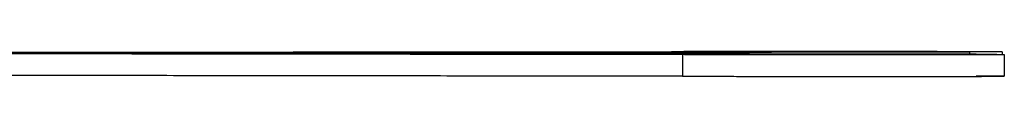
# Model space of a CAD drawing. Header units: millimetres. Extents: x -3019 to -673, y -582 to 1054.
# Tile 4 of 12: x -2301 to -2061, y -524 to -518. Entities that reach past the tile are written whole.
import ezdxf

# ---------------------------------------------------------------- set-up
doc = ezdxf.new("R2010")
doc.units = ezdxf.units.MM
doc.layers.add('Make2D$Visible$Curvas', color=7, linetype='Continuous')

msp = doc.modelspace()

# ---------------------------------------------------------------- linework, layer by layer
at = {"layer": 'Make2D$Visible$Curvas', "color": 7, "lineweight": -3, "true_color": 0xffffff}
for points in [[(-2068.14, -518.5), (-2339.25, -518.15)], [(-2337.66, -518.15), (-2069.75, -517.9)], [(-2332.19, -518.03), (-2139.22, -517.86)], [(-2332.18, -518.28), (-2139.55, -518.51)], [(-2139.55, -518.51), (-2139.55, -523.85)], [(-2069.75, -517.9), (-2069.75, -518.53)], [(-2061.8, -517.89), (-2061.8, -518.52)], [(-2061.3, -518.52), (-2061.3, -523.85)], [(-2139.55, -523.85), (-2337.64, -523.61)]]:
    msp.add_open_spline(points, degree=1, dxfattribs=at)
for points, weights, knots in [([(-2139.55, -518.51), (-2132.35, -518.53), (-2115.35, -518.53), (-2098.35, -518.54), (-2082.57, -518.54), (-2066.8, -518.53), (-2062.49, -518.52), (-2061.3, -518.52), (-2061.3, -518.52)], [1, 0.915308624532, 1, 0.915308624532, 1, 0.915308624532, 1, 0.975025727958, 0.96478056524], [0, 0, 0, 33.855256, 33.855256, 67.710512, 67.710512, 101.565768, 101.565768, 111.549197, 111.549197, 111.549197]), ([(-2061.8, -517.89), (-2061.8, -517.88), (-2062.57, -517.88), (-2066.03, -517.87), (-2081.38, -517.86), (-2096.72, -517.85), (-2113.98, -517.85), (-2131.24, -517.85), (-2139.22, -517.86)], [0.969404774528, 0.979960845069, 1, 0.915308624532, 1, 0.915308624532, 1, 0.915308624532, 1], [25.844633, 25.844633, 25.844633, 33.855256, 33.855256, 67.710512, 67.710512, 101.565768, 101.565768, 135.421024, 135.421024, 135.421024]), ([(-2139.55, -523.85), (-2126.26, -523.87), (-2093.78, -523.87), (-2061.3, -523.87), (-2061.3, -523.85)], [1, 0.77611811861, 1, 0.77611811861, 1], [0, 0, 0, 55.726202, 55.726202, 111.452404, 111.452404, 111.452404])]:
    msp.add_rational_spline(points, weights, degree=2, knots=knots, dxfattribs=at)
for points, weights in [([(-2061.8, -517.89), (-2061.8, -517.89), (-2069.75, -517.9)], [1, 0.950043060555, 1]), ([(-2068.14, -518.5), (-2061.3, -518.51), (-2061.3, -518.52)], [1, 0.957245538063, 1]), ([(-2061.3, -523.85), (-2061.3, -523.85), (-2068.14, -523.84)], [1, 0.957245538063, 1])]:
    msp.add_rational_spline(points, weights, degree=2, dxfattribs=at)

doc.saveas('drawing.dxf')
